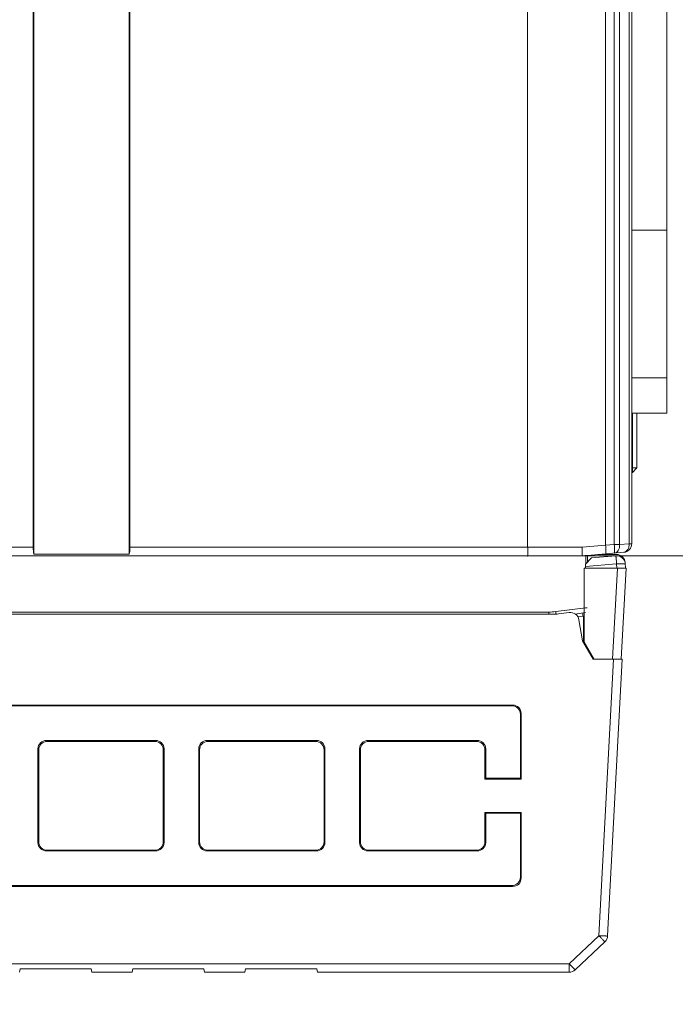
# Model space of a CAD drawing. Header units: millimetres. Extents: x -296 to 295, y -209 to 209.
# Tile 75 of 146: x -36 to 2, y -25 to 32. Entities that reach past the tile are written whole.
import ezdxf

# ---------------------------------------------------------------- set-up
doc = ezdxf.new("R2010")
doc.units = ezdxf.units.MM
doc.header["$MEASUREMENT"] = 0
doc.layers.add('layer 1', color=7, linetype='Continuous')

msp = doc.modelspace()

# ---------------------------------------------------------------- hatches: boundary and pattern name
at = {"layer": 'layer 1'}
h = msp.add_hatch(color=18, dxfattribs=at)
edge = h.paths.add_edge_path()
edge.add_spline(control_points=[(-6.3157, 1.3214), (-6.3157, 1.3269), (-6.3201, 1.3314), (-6.3257, 1.3314), (-6.3312, 1.3314), (-6.3357, 1.3269), (-6.3357, 1.3214), (-6.3357, 1.3158), (-6.3312, 1.3114), (-6.3257, 1.3114), (-6.3201, 1.3114), (-6.3157, 1.3158), (-6.3157, 1.3214)], knot_values=[0, 0, 0, 0, 0.25, 0.25, 0.25, 0.5, 0.5, 0.5, 0.75, 0.75, 0.75, 1, 1, 1, 1], degree=3, periodic=1)

# ---------------------------------------------------------------- linework, layer by layer
at = {"layer": 'layer 1', "color": 1, "lineweight": 0}
msp.add_open_spline([(295.3283, 209.2747), (295.3283, 209.2747), (295.3283, -208.9236), (295.3283, -208.9236), (295.3283, -208.9236), (-296.1944, -208.9236), (-296.1944, -208.9236), (-296.1944, -208.9236), (-296.1944, 209.2747), (-296.1944, 209.2747), (-296.1944, 209.2747), (295.3283, 209.2747), (295.3283, 209.2747)], degree=3, knots=[0, 0, 0, 0, 0.25, 0.25, 0.25, 0.5, 0.5, 0.5, 0.75, 0.75, 0.75, 1, 1, 1, 1], dxfattribs=at)
at = {"layer": 'layer 1', "color": 5, "lineweight": 0}
msp.add_open_spline([(-281.2487, 194.7284), (-281.2487, 194.7284), (-281.2487, -197.0649), (-281.2487, -197.0649), (-281.2487, -197.0649), (283.3586, -197.0649), (283.3586, -197.0649)], degree=3, knots=[0, 0, 0, 0, 0.5, 0.5, 0.5, 1, 1, 1, 1], dxfattribs=at)
at = {"layer": 'layer 1', "lineweight": 9}
for points in [[(-29.2781, 1.4214), (-29.2781, 1.4214), (-29.2781, 161.2214), (-29.2781, 161.2214)], [(-29.2429, 160.8214), (-29.2429, 160.8214), (-29.2429, 1.821), (-29.2429, 1.821)], [(-6.3241, 1.821), (-6.3241, 1.821), (-6.3261, 124.3325), (-6.3261, 124.3325)], [(-0.3281, 2.0286), (-0.3281, 2.0286), (-0.3281, 124.4364), (-0.3281, 124.4364)], [(-1.8339, 124.0543), (-1.8339, 124.0543), (-1.8339, 1.9381), (-1.8339, 1.9381)], [(-1.3319, 124.0543), (-1.3319, 124.0543), (-1.3319, 1.9806), (-1.3319, 1.9806)], [(-1.022, 1.9806), (-1.022, 1.9806), (-1.022, 124.0349), (-1.022, 124.0349)], [(-0.4746, 124.0349), (-0.4746, 124.0349), (-0.4746, 2.0285), (-0.4746, 2.0285)], [(1.6969, 9.5464), (1.6969, 9.5464), (1.6969, 57.0464), (1.6969, 57.0464)], [(-34.8134, 34.3492), (-34.8134, 34.3492), (-34.8134, 1.8214), (-34.8134, 1.8214)], [(-34.7781, 1.4214), (-34.7781, 1.4214), (-34.7781, 34.3492), (-34.7781, 34.3492)], [(1.6969, 20.0964), (1.6969, 20.0964), (-0.3281, 20.0964), (-0.3281, 20.0964)], [(-0.3281, 11.5964), (-0.3281, 11.5964), (1.6969, 11.5964), (1.6969, 11.5964)], [(1.6969, 9.5464), (1.6969, 9.5464), (-0.3281, 9.5464), (-0.3281, 9.5464)], [(-0.2891, 6.4291), (-0.2891, 6.4291), (-0.2891, 9.5464), (-0.2891, 9.5464)], [(-0.0281, 6.3914), (-0.0281, 6.3914), (-0.0281, 9.5464), (-0.0281, 9.5464)], [(-0.2891, 6.4291), (-0.2891, 6.4291), (-0.3281, 6.4284), (-0.3281, 6.4284)], [(-0.2867, 6.3921), (-0.2882, 6.4043), (-0.2896, 6.4167), (-0.2881, 6.4288)], [(-0.2891, 6.1304), (-0.2891, 6.1304), (-0.0281, 6.3914), (-0.0281, 6.3914)], [(-0.2867, 6.3921), (-0.2867, 6.3921), (-0.0281, 6.3921), (-0.0281, 6.3921)], [(-0.2891, 6.1304), (-0.2891, 6.1304), (-0.3281, 6.1298), (-0.3281, 6.1298)], [(-34.8134, 1.8214), (-34.8134, 1.8214), (-38.2429, 1.8214), (-38.2429, 1.8214)], [(-34.8134, 1.8214), (-34.8134, 1.8214), (-38.2429, 1.8214), (-38.2429, 1.8214)], [(-34.8134, 1.8214), (-34.8134, 1.664), (-34.8003, 1.5158), (-34.7781, 1.4214)], [(-34.8134, 1.8214), (-34.8134, 1.6641), (-34.8004, 1.5159), (-34.7782, 1.4214)], [(-6.3241, 1.8211), (-6.3241, 1.8211), (-29.2429, 1.8211), (-29.2429, 1.8211)], [(-6.3241, 1.821), (-6.3241, 1.821), (-29.2429, 1.821), (-29.2429, 1.821)], [(-6.3241, 1.8208), (-6.3241, 1.8208), (-3.1849, 1.8208), (-3.1849, 1.8208)], [(-3.1848, 1.8185), (-3.1848, 1.8185), (-1.8339, 1.9381), (-1.8339, 1.9381)], [(-1.8339, 1.9381), (-1.8339, 1.9381), (-1.3319, 1.9806), (-1.3319, 1.9806)], [(-1.022, 1.9806), (-1.022, 1.9806), (-1.3319, 1.9806), (-1.3319, 1.9806)], [(-1.022, 1.9806), (-1.022, 1.9806), (-0.4746, 2.0285), (-0.4746, 2.0285)], [(-0.7846, 1.5307), (-0.5263, 1.5533), (-0.3281, 1.7695), (-0.3281, 2.0288)], [(-0.7843, 1.5307), (-0.5262, 1.5533), (-0.3281, 1.7694), (-0.3281, 2.0286)], [(-0.3281, 2.0285), (-0.3281, 2.0285), (-0.4746, 2.0285), (-0.4746, 2.0285)], [(-50.4761, 1.3214), (-50.4761, 1.3214), (-6.3257, 1.3214), (-6.3257, 1.3214)], [(-50.4761, 1.3214), (-50.4761, 1.3214), (-6.3257, 1.3214), (-6.3257, 1.3214)], [(-29.2782, 1.4214), (-29.2782, 1.4214), (-34.7782, 1.4214), (-34.7782, 1.4214)], [(-29.2781, 1.4214), (-29.2781, 1.4214), (-34.7781, 1.4214), (-34.7781, 1.4214)], [(-6.3257, 1.3214), (-6.3257, 1.3214), (-3.2077, 1.3234), (-3.2077, 1.3234)], [(-6.3257, 1.3214), (-6.3257, 1.3214), (-3.2077, 1.3233), (-3.2077, 1.3233)], [(-2.98, 1.3463), (-3.056, 1.3393), (-3.1317, 1.3303), (-3.2077, 1.3234)], [(-2.98, 1.3462), (-3.0559, 1.3392), (-3.1317, 1.3303), (-3.2077, 1.3233)], [(-2.9915, 0.8409), (-2.9915, 0.8409), (-2.6501, 1.2135), (-2.6501, 1.2135)], [(-2.98, 0.8535), (-2.98, 0.8535), (-2.98, 1.3463), (-2.98, 1.3463)], [(-2.8782, 1.3476), (-2.8782, 1.3476), (-2.8782, 0.9646), (-2.8782, 0.9646)], [(-0.7843, 1.5307), (-0.7843, 1.5307), (-2.8781, 1.3475), (-2.8781, 1.3475)], [(-1.2402, 1.3368), (-1.2402, 1.3368), (-2.6501, 1.2135), (-2.6501, 1.2135)], [(-2.286, 1.3994), (-2.286, 1.3994), (-1.2004, 1.4051), (-1.2004, 1.4051)], [(-0.7008, 0.9313), (-0.7147, 1.197), (-0.9343, 1.4053), (-1.2005, 1.4051)], [(-3.0723, 0.6132), (-3.0723, 0.6132), (-3.0761, -3.6212), (-3.0761, -3.6212)], [(-3.0723, 0.6132), (-3.0723, 0.6132), (-0.6542, 0.6132), (-0.6542, 0.6132)], [(-2.9995, 0.6132), (-2.9995, 0.6132), (-2.9915, 0.8409), (-2.9915, 0.8409)], [(-2.9962, 0.7075), (-2.9962, 0.7075), (-1.1966, 0.8649), (-1.1966, 0.8649)], [(-1.1535, 0.6132), (-1.1535, 0.6132), (-1.4283, -4.6286), (-1.4283, -4.6286)], [(-1.1834, 0.6132), (-1.1834, 0.6132), (-1.1966, 0.8649), (-1.1966, 0.8649)], [(-0.9289, -4.6286), (-0.9289, -4.6286), (-0.6542, 0.6132), (-0.6542, 0.6132)], [(-0.7008, 0.9312), (-0.7008, 0.9312), (-0.6841, 0.6132), (-0.6841, 0.6132)], [(-4.7068, -1.8883), (-4.7068, -1.8883), (-2.98, -1.6724), (-2.98, -1.6724)], [(-4.79, -2.0378), (-4.79, -2.0378), (-60.6087, -2.0378), (-60.6087, -2.0378)], [(-45.738, -1.9124), (-45.738, -1.9124), (-5.1047, -1.9124), (-5.1047, -1.9124)], [(-5.1047, -1.9123), (-4.9717, -1.9127), (-4.8388, -1.9047), (-4.7068, -1.8883)], [(-5.1034, -2.0378), (-5.1034, -2.0378), (-5.1034, -1.9124), (-5.1034, -1.9124)], [(-4.7922, -2.0378), (-4.7635, -2.0378), (-4.7348, -2.0372), (-4.706, -2.0359)], [(-4.7068, -1.8883), (-4.7068, -1.8883), (-4.6921, -2.0351), (-4.6921, -2.0351)], [(-4.706, -2.0359), (-4.6526, -2.0335), (-4.5993, -2.029), (-4.5463, -2.0223)], [(-4.5463, -2.0223), (-4.5463, -2.0223), (-3.9258, -1.9445), (-3.9258, -1.9445)], [(-3.3707, -2.3569), (-3.4173, -2.0927), (-3.6614, -1.9113), (-3.9258, -1.9445)], [(-2.9883, -1.934), (-2.9883, -1.934), (-3.5839, -2.0347), (-3.5839, -2.0347)], [(-3.4409, -2.1825), (-3.4409, -2.1825), (-3.1078, -2.1409), (-3.1078, -2.1409)], [(-3.1412, -2.1451), (-3.1412, -2.1451), (-3.1412, -1.9599), (-3.1412, -1.9599)], [(-3.1082, -3.6301), (-3.1082, -3.6301), (-3.1073, -2.1409), (-3.1073, -2.1409)], [(-3.3707, -2.3569), (-3.3707, -2.3569), (-3.1553, -3.5786), (-3.1553, -3.5786)], [(-3.1553, -3.5786), (-3.1553, -3.5786), (-2.5491, -4.6286), (-2.5491, -4.6286)], [(-3.0761, -3.6212), (-3.0761, -3.6212), (-3.1082, -3.6301), (-3.1082, -3.6301)], [(-2.5316, -4.6286), (-2.5316, -4.6286), (-3.1081, -3.6301), (-3.1081, -3.6301)], [(-3.0761, -3.6212), (-3.0761, -3.6212), (-2.4949, -4.6286), (-2.4949, -4.6286)], [(-0.8779, -4.6286), (-0.8779, -4.6286), (-2.5491, -4.6286), (-2.5491, -4.6286)], [(-1.3777, -4.6286), (-1.3777, -4.6286), (-2.2133, -20.5732), (-2.2133, -20.5732)], [(-1.714, -20.582), (-1.714, -20.582), (-0.8779, -4.6286), (-0.8779, -4.6286)], [(-7.1899, -7.2785), (-7.1899, -7.2785), (-54.6269, -7.2785), (-54.6269, -7.2785)], [(-54.5829, -7.3138), (-54.5829, -7.3138), (-7.234, -7.3138), (-7.234, -7.3138)], [(-7.1899, -7.2785), (-7.1899, -7.2785), (-7.234, -7.3138), (-7.234, -7.3138)], [(-6.7416, -7.8059), (-6.7416, -7.5317), (-6.9596, -7.3138), (-7.234, -7.3138)], [(-6.6975, -7.7706), (-6.6975, -7.4964), (-6.9156, -7.2785), (-7.1899, -7.2785)], [(-6.7416, -7.8059), (-6.7416, -7.8059), (-6.6975, -7.7706), (-6.6975, -7.7706)], [(-6.7416, -7.8059), (-6.7416, -7.8059), (-6.7416, -11.4975), (-6.7416, -11.4975)], [(-6.6975, -11.5502), (-6.6975, -11.5502), (-6.6975, -7.7706), (-6.6975, -7.7706)], [(-34.0494, -9.3138), (-34.3237, -9.3138), (-34.5418, -9.5317), (-34.5418, -9.8059)], [(-34.0054, -9.3665), (-34.2797, -9.3665), (-34.4978, -9.5844), (-34.4978, -9.8586)], [(-27.7675, -9.3138), (-27.7675, -9.3138), (-34.0494, -9.3138), (-34.0494, -9.3138)], [(-34.0054, -9.3665), (-34.0054, -9.3665), (-34.0494, -9.3138), (-34.0494, -9.3138)], [(-34.0054, -9.3665), (-34.0054, -9.3665), (-27.8115, -9.3665), (-27.8115, -9.3665)], [(-27.7675, -9.3138), (-27.7675, -9.3138), (-27.8115, -9.3665), (-27.8115, -9.3665)], [(-27.3191, -9.8586), (-27.3191, -9.5844), (-27.5372, -9.3665), (-27.8115, -9.3665)], [(-27.2751, -9.8059), (-27.2751, -9.5317), (-27.4931, -9.3138), (-27.7675, -9.3138)], [(-24.7827, -9.3138), (-25.057, -9.3138), (-25.2751, -9.5317), (-25.2751, -9.8059)], [(-24.7386, -9.3665), (-25.0129, -9.3665), (-25.231, -9.5844), (-25.231, -9.8586)], [(-18.5007, -9.3138), (-18.5007, -9.3138), (-24.7827, -9.3138), (-24.7827, -9.3138)], [(-24.7386, -9.3665), (-24.7386, -9.3665), (-24.7827, -9.3138), (-24.7827, -9.3138)], [(-24.7386, -9.3665), (-24.7386, -9.3665), (-18.5447, -9.3665), (-18.5447, -9.3665)], [(-18.5007, -9.3138), (-18.5007, -9.3138), (-18.5447, -9.3665), (-18.5447, -9.3665)], [(-18.0523, -9.8586), (-18.0523, -9.5844), (-18.2704, -9.3665), (-18.5447, -9.3665)], [(-18.0083, -9.8059), (-18.0083, -9.5317), (-18.2264, -9.3138), (-18.5007, -9.3138)], [(-15.5159, -9.3138), (-15.7902, -9.3138), (-16.0083, -9.5317), (-16.0083, -9.8059)], [(-15.4719, -9.3665), (-15.7462, -9.3665), (-15.9643, -9.5844), (-15.9643, -9.8586)], [(-9.234, -9.3138), (-9.234, -9.3138), (-15.5159, -9.3138), (-15.5159, -9.3138)], [(-15.4719, -9.3665), (-15.4719, -9.3665), (-15.5159, -9.3138), (-15.5159, -9.3138)], [(-15.4719, -9.3665), (-15.4719, -9.3665), (-9.278, -9.3665), (-9.278, -9.3665)], [(-9.234, -9.3138), (-9.234, -9.3138), (-9.278, -9.3665), (-9.278, -9.3665)], [(-8.7856, -9.8586), (-8.7856, -9.5844), (-9.0037, -9.3665), (-9.278, -9.3665)], [(-8.7416, -9.8059), (-8.7416, -9.5317), (-8.9596, -9.3138), (-9.234, -9.3138)], [(-34.5418, -9.8059), (-34.5418, -9.8059), (-34.4978, -9.8586), (-34.4978, -9.8586)], [(-34.5418, -9.8059), (-34.5418, -9.8059), (-34.5418, -15.1891), (-34.5418, -15.1891)], [(-34.4978, -9.8586), (-34.4978, -9.8586), (-34.4978, -15.1538), (-34.4978, -15.1538)], [(-27.3191, -9.8586), (-27.3191, -9.8586), (-27.2751, -9.8059), (-27.2751, -9.8059)], [(-27.3191, -15.1538), (-27.3191, -15.1538), (-27.3191, -9.8586), (-27.3191, -9.8586)], [(-27.2751, -15.1891), (-27.2751, -15.1891), (-27.2751, -9.8059), (-27.2751, -9.8059)], [(-25.2751, -9.8059), (-25.2751, -9.8059), (-25.231, -9.8586), (-25.231, -9.8586)], [(-25.2751, -9.8059), (-25.2751, -9.8059), (-25.2751, -15.1891), (-25.2751, -15.1891)], [(-25.231, -9.8586), (-25.231, -9.8586), (-25.231, -15.1538), (-25.231, -15.1538)], [(-18.0523, -9.8586), (-18.0523, -9.8586), (-18.0083, -9.8059), (-18.0083, -9.8059)], [(-18.0523, -15.1538), (-18.0523, -15.1538), (-18.0523, -9.8586), (-18.0523, -9.8586)], [(-18.0083, -15.1891), (-18.0083, -15.1891), (-18.0083, -9.8059), (-18.0083, -9.8059)], [(-16.0083, -9.8059), (-16.0083, -9.8059), (-15.9643, -9.8586), (-15.9643, -9.8586)], [(-16.0083, -9.8059), (-16.0083, -9.8059), (-16.0083, -15.1891), (-16.0083, -15.1891)], [(-15.9643, -9.8586), (-15.9643, -9.8586), (-15.9643, -15.1538), (-15.9643, -15.1538)], [(-8.7856, -9.8586), (-8.7856, -9.8586), (-8.7416, -9.8059), (-8.7416, -9.8059)], [(-8.7856, -11.5502), (-8.7856, -11.5502), (-8.7856, -9.8586), (-8.7856, -9.8586)], [(-8.7416, -11.4975), (-8.7416, -11.4975), (-8.7416, -9.8059), (-8.7416, -9.8059)], [(-8.7416, -11.4975), (-8.7416, -11.4975), (-8.7856, -11.5502), (-8.7856, -11.5502)], [(-6.6975, -11.5502), (-6.6975, -11.5502), (-8.7856, -11.5502), (-8.7856, -11.5502)], [(-6.7416, -11.4975), (-6.7416, -11.4975), (-8.7416, -11.4975), (-8.7416, -11.4975)], [(-6.7416, -11.4975), (-6.7416, -11.4975), (-6.6975, -11.5502), (-6.6975, -11.5502)], [(-8.7856, -13.4622), (-8.7856, -13.4622), (-6.6975, -13.4622), (-6.6975, -13.4622)], [(-8.7416, -13.4975), (-8.7416, -13.4975), (-8.7856, -13.4622), (-8.7856, -13.4622)], [(-8.7856, -13.4622), (-8.7856, -13.4622), (-8.7856, -15.1538), (-8.7856, -15.1538)], [(-8.7416, -13.4975), (-8.7416, -13.4975), (-6.7416, -13.4975), (-6.7416, -13.4975)], [(-8.7416, -15.1891), (-8.7416, -15.1891), (-8.7416, -13.4975), (-8.7416, -13.4975)], [(-6.7416, -13.4975), (-6.7416, -13.4975), (-6.6975, -13.4622), (-6.6975, -13.4622)], [(-6.7416, -17.1891), (-6.7416, -17.1891), (-6.7416, -13.4975), (-6.7416, -13.4975)], [(-6.6975, -17.2418), (-6.6975, -17.2418), (-6.6975, -13.4622), (-6.6975, -13.4622)], [(-34.4978, -15.1538), (-34.4978, -15.1538), (-34.5418, -15.1891), (-34.5418, -15.1891)], [(-34.5418, -15.1891), (-34.5418, -15.4633), (-34.3237, -15.6812), (-34.0494, -15.6812)], [(-34.4978, -15.1538), (-34.4978, -15.428), (-34.2797, -15.6459), (-34.0054, -15.6459)], [(-27.8115, -15.6459), (-27.5372, -15.6459), (-27.3191, -15.428), (-27.3191, -15.1538)], [(-27.7675, -15.6812), (-27.4931, -15.6812), (-27.2751, -15.4633), (-27.2751, -15.1891)], [(-27.2751, -15.1891), (-27.2751, -15.1891), (-27.3191, -15.1538), (-27.3191, -15.1538)], [(-25.231, -15.1538), (-25.231, -15.1538), (-25.2751, -15.1891), (-25.2751, -15.1891)], [(-25.2751, -15.1891), (-25.2751, -15.4633), (-25.057, -15.6812), (-24.7827, -15.6812)], [(-25.231, -15.1538), (-25.231, -15.428), (-25.0129, -15.6459), (-24.7386, -15.6459)], [(-18.5447, -15.6459), (-18.2704, -15.6459), (-18.0523, -15.428), (-18.0523, -15.1538)], [(-18.5007, -15.6812), (-18.2264, -15.6812), (-18.0083, -15.4633), (-18.0083, -15.1891)], [(-18.0083, -15.1891), (-18.0083, -15.1891), (-18.0523, -15.1538), (-18.0523, -15.1538)], [(-15.9643, -15.1538), (-15.9643, -15.1538), (-16.0083, -15.1891), (-16.0083, -15.1891)], [(-16.0083, -15.1891), (-16.0083, -15.4633), (-15.7902, -15.6812), (-15.5159, -15.6812)], [(-15.9643, -15.1538), (-15.9643, -15.428), (-15.7462, -15.6459), (-15.4719, -15.6459)], [(-9.278, -15.6459), (-9.0037, -15.6459), (-8.7856, -15.428), (-8.7856, -15.1538)], [(-9.234, -15.6812), (-8.9596, -15.6812), (-8.7416, -15.4633), (-8.7416, -15.1891)], [(-8.7416, -15.1891), (-8.7416, -15.1891), (-8.7856, -15.1538), (-8.7856, -15.1538)], [(-34.0494, -15.6812), (-34.0494, -15.6812), (-34.0054, -15.6459), (-34.0054, -15.6459)], [(-34.0494, -15.6812), (-34.0494, -15.6812), (-27.7675, -15.6812), (-27.7675, -15.6812)], [(-27.8115, -15.6459), (-27.8115, -15.6459), (-34.0054, -15.6459), (-34.0054, -15.6459)], [(-27.8115, -15.6459), (-27.8115, -15.6459), (-27.7675, -15.6812), (-27.7675, -15.6812)], [(-24.7827, -15.6812), (-24.7827, -15.6812), (-24.7386, -15.6459), (-24.7386, -15.6459)], [(-24.7827, -15.6812), (-24.7827, -15.6812), (-18.5007, -15.6812), (-18.5007, -15.6812)], [(-18.5447, -15.6459), (-18.5447, -15.6459), (-24.7386, -15.6459), (-24.7386, -15.6459)], [(-18.5447, -15.6459), (-18.5447, -15.6459), (-18.5007, -15.6812), (-18.5007, -15.6812)], [(-15.5159, -15.6812), (-15.5159, -15.6812), (-15.4719, -15.6459), (-15.4719, -15.6459)], [(-15.5159, -15.6812), (-15.5159, -15.6812), (-9.234, -15.6812), (-9.234, -15.6812)], [(-9.278, -15.6459), (-9.278, -15.6459), (-15.4719, -15.6459), (-15.4719, -15.6459)], [(-9.278, -15.6459), (-9.278, -15.6459), (-9.234, -15.6812), (-9.234, -15.6812)], [(-7.234, -17.6812), (-6.9596, -17.6812), (-6.7416, -17.4633), (-6.7416, -17.1891)], [(-7.1899, -17.7339), (-6.9156, -17.7339), (-6.6975, -17.516), (-6.6975, -17.2418)], [(-6.6975, -17.2418), (-6.6975, -17.2418), (-6.7416, -17.1891), (-6.7416, -17.1891)], [(-54.6269, -17.7339), (-54.6269, -17.7339), (-7.1899, -17.7339), (-7.1899, -17.7339)], [(-7.234, -17.6812), (-7.234, -17.6812), (-54.5829, -17.6812), (-54.5829, -17.6812)], [(-7.234, -17.6812), (-7.234, -17.6812), (-7.1899, -17.7339), (-7.1899, -17.7339)], [(-2.2133, -20.5732), (-2.2133, -20.5732), (-3.9234, -22.196), (-3.9234, -22.196)], [(-3.5792, -22.5413), (-3.5792, -22.5413), (-1.8691, -20.9185), (-1.8691, -20.9185)], [(-2.2133, -20.5732), (-2.2133, -20.5732), (-2.1959, -20.5741), (-2.1959, -20.5741)], [(-1.8691, -20.9185), (-1.7762, -20.8303), (-1.7207, -20.7099), (-1.714, -20.582)], [(-59.5522, -22.196), (-59.5522, -22.196), (-3.9234, -22.196), (-3.9234, -22.196)], [(-35.6106, -22.6786), (-35.6106, -22.6786), (-35.5753, -22.4786), (-35.5753, -22.4786)], [(-31.4753, -22.4786), (-31.4753, -22.4786), (-35.5753, -22.4786), (-35.5753, -22.4786)], [(-31.44, -22.6786), (-31.44, -22.6786), (-31.4753, -22.4786), (-31.4753, -22.4786)], [(-29.1106, -22.6786), (-29.1106, -22.6786), (-31.44, -22.6786), (-31.44, -22.6786)], [(-29.1106, -22.6786), (-29.1106, -22.6786), (-29.0753, -22.4786), (-29.0753, -22.4786)], [(-24.9753, -22.4786), (-24.9753, -22.4786), (-29.0753, -22.4786), (-29.0753, -22.4786)], [(-24.94, -22.6786), (-24.94, -22.6786), (-24.9753, -22.4786), (-24.9753, -22.4786)], [(-22.6106, -22.6786), (-22.6106, -22.6786), (-24.94, -22.6786), (-24.94, -22.6786)], [(-22.6106, -22.6786), (-22.6106, -22.6786), (-22.5753, -22.4786), (-22.5753, -22.4786)], [(-18.4753, -22.4786), (-18.4753, -22.4786), (-22.5753, -22.4786), (-22.5753, -22.4786)], [(-18.44, -22.6786), (-18.44, -22.6786), (-18.4753, -22.4786), (-18.4753, -22.4786)], [(-3.9234, -22.6786), (-3.9234, -22.6786), (-18.44, -22.6786), (-18.44, -22.6786)], [(-3.9234, -22.6786), (-3.9234, -22.6786), (-3.9234, -22.196), (-3.9234, -22.196)], [(-3.9234, -22.6786), (-3.7953, -22.6786), (-3.6721, -22.6294), (-3.5792, -22.5413)]]:
    msp.add_open_spline(points, degree=3, dxfattribs=at)
for points, knots in [([(-0.2868, 6.1326), (-0.2795, 6.1393), (-0.2777, 6.1501), (-0.2763, 6.1605), (-0.2736, 6.1805), (-0.2725, 6.199), (-0.2723, 6.2178), (-0.2721, 6.2443), (-0.2738, 6.2715), (-0.2761, 6.2985), (-0.2789, 6.3302), (-0.2825, 6.3615), (-0.2867, 6.3929)], [0, 0, 0, 0, 0.25, 0.25, 0.25, 0.5, 0.5, 0.5, 0.75, 0.75, 0.75, 1, 1, 1, 1]), ([(-29.2782, 1.4214), (-29.2646, 1.4791), (-29.2573, 1.5382), (-29.2522, 1.5973), (-29.2458, 1.6719), (-29.2429, 1.7466), (-29.2429, 1.8214)], [0, 0, 0, 0, 0.5, 0.5, 0.5, 1, 1, 1, 1]), ([(-29.2781, 1.4214), (-29.2646, 1.479), (-29.2573, 1.5381), (-29.2522, 1.5972), (-29.2458, 1.6718), (-29.2429, 1.7466), (-29.2429, 1.8214)], [0, 0, 0, 0, 0.5, 0.5, 0.5, 1, 1, 1, 1]), ([(-6.3257, 1.3214), (-6.3224, 1.3214), (-6.3229, 1.3266), (-6.3231, 1.3311), (-6.3237, 1.3438), (-6.3218, 1.3511), (-6.3206, 1.3594), (-6.3187, 1.373), (-6.3187, 1.3896), (-6.3183, 1.4054), (-6.3179, 1.4268), (-6.3167, 1.447), (-6.3158, 1.4674), (-6.3147, 1.4924), (-6.314, 1.5178), (-6.3135, 1.5431), (-6.3129, 1.5721), (-6.3127, 1.6009), (-6.313, 1.6297), (-6.3135, 1.6935), (-6.3164, 1.7574), (-6.3201, 1.8211)], [0, 0, 0, 0, 0.1428571, 0.1428571, 0.1428571, 0.2857143, 0.2857143, 0.2857143, 0.4285714, 0.4285714, 0.4285714, 0.5714286, 0.5714286, 0.5714286, 0.7142857, 0.7142857, 0.7142857, 0.8571429, 0.8571429, 0.8571429, 1, 1, 1, 1]), ([(-6.3257, 1.3214), (-6.3223, 1.3214), (-6.3228, 1.3265), (-6.3231, 1.331), (-6.3237, 1.3438), (-6.3218, 1.351), (-6.3206, 1.3593), (-6.3187, 1.3729), (-6.3187, 1.3895), (-6.3183, 1.4054), (-6.3178, 1.4268), (-6.3167, 1.4469), (-6.3158, 1.4674), (-6.3147, 1.4923), (-6.3139, 1.5177), (-6.3134, 1.5431), (-6.3129, 1.572), (-6.3127, 1.6008), (-6.3129, 1.6297), (-6.3135, 1.6934), (-6.3164, 1.7573), (-6.3201, 1.821)], [0, 0, 0, 0, 0.1428571, 0.1428571, 0.1428571, 0.2857143, 0.2857143, 0.2857143, 0.4285714, 0.4285714, 0.4285714, 0.5714286, 0.5714286, 0.5714286, 0.7142857, 0.7142857, 0.7142857, 0.8571429, 0.8571429, 0.8571429, 1, 1, 1, 1]), ([(-3.1849, 1.8185), (-3.1834, 1.7614), (-3.1814, 1.7043), (-3.1793, 1.6472), (-3.1774, 1.5971), (-3.1754, 1.5469), (-3.1762, 1.4969), (-3.1767, 1.4598), (-3.1787, 1.4227), (-3.1827, 1.3855), (-3.1848, 1.3661), (-3.1875, 1.3466), (-3.1853, 1.3273)], [0, 0, 0, 0, 0.25, 0.25, 0.25, 0.5, 0.5, 0.5, 0.75, 0.75, 0.75, 1, 1, 1, 1]), ([(-1.8339, 1.9381), (-1.8283, 1.8748), (-1.8235, 1.8114), (-1.8195, 1.748), (-1.8177, 1.7194), (-1.816, 1.6908), (-1.8146, 1.6621), (-1.8133, 1.637), (-1.8122, 1.6117), (-1.8115, 1.5868), (-1.8109, 1.5664), (-1.8106, 1.5461), (-1.8104, 1.525), (-1.8102, 1.5092), (-1.8102, 1.4929), (-1.8112, 1.4788), (-1.8119, 1.47), (-1.8129, 1.4621), (-1.8141, 1.4502), (-1.8146, 1.4457), (-1.815, 1.4405), (-1.8187, 1.4402)], [0, 0, 0, 0, 0.1428571, 0.1428571, 0.1428571, 0.2857143, 0.2857143, 0.2857143, 0.4285714, 0.4285714, 0.4285714, 0.5714286, 0.5714286, 0.5714286, 0.7142857, 0.7142857, 0.7142857, 0.8571429, 0.8571429, 0.8571429, 1, 1, 1, 1]), ([(-1.3319, 1.9806), (-1.3264, 1.9176), (-1.3219, 1.8545), (-1.3187, 1.7911), (-1.316, 1.7374), (-1.3141, 1.6835), (-1.3141, 1.6301), (-1.314, 1.6096), (-1.3143, 1.5891), (-1.3152, 1.5682), (-1.3159, 1.5525), (-1.317, 1.5365), (-1.3187, 1.5219), (-1.3197, 1.5126), (-1.321, 1.504), (-1.3243, 1.4931), (-1.3258, 1.4883), (-1.3276, 1.4832), (-1.3319, 1.4828)], [0, 0, 0, 0, 0.1666667, 0.1666667, 0.1666667, 0.3333333, 0.3333333, 0.3333333, 0.5, 0.5, 0.5, 0.6666667, 0.6666667, 0.6666667, 0.8333333, 0.8333333, 0.8333333, 1, 1, 1, 1]), ([(-1.3319, 1.4828), (-1.2872, 1.4867), (-1.2431, 1.5037), (-1.2055, 1.5291), (-1.1635, 1.5575), (-1.1296, 1.5962), (-1.103, 1.639), (-1.0728, 1.6875), (-1.052, 1.7413), (-1.0389, 1.7969), (-1.0246, 1.857), (-1.0194, 1.9192), (-1.022, 1.9806)], [0, 0, 0, 0, 0.25, 0.25, 0.25, 0.5, 0.5, 0.5, 0.75, 0.75, 0.75, 1, 1, 1, 1]), ([(-0.4746, 2.0285), (-0.4719, 1.9671), (-0.4771, 1.905), (-0.4914, 1.8449), (-0.5045, 1.7893), (-0.5253, 1.7355), (-0.5555, 1.6869), (-0.5822, 1.6441), (-0.6161, 1.6053), (-0.6581, 1.577), (-0.6957, 1.5516), (-0.7397, 1.5346), (-0.7844, 1.5307)], [0, 0, 0, 0, 0.25, 0.25, 0.25, 0.5, 0.5, 0.5, 0.75, 0.75, 0.75, 1, 1, 1, 1]), ([(-6.3157, 1.3214), (-6.3157, 1.3269), (-6.3201, 1.3314), (-6.3257, 1.3314), (-6.3312, 1.3314), (-6.3357, 1.3269), (-6.3357, 1.3214), (-6.3357, 1.3158), (-6.3312, 1.3114), (-6.3257, 1.3114), (-6.3201, 1.3114), (-6.3157, 1.3158), (-6.3157, 1.3214)], [0, 0, 0, 0, 0.25, 0.25, 0.25, 0.5, 0.5, 0.5, 0.75, 0.75, 0.75, 1, 1, 1, 1]), ([(-2.8783, 1.3476), (-2.8812, 1.3468), (-2.8843, 1.3474), (-2.8874, 1.3478), (-2.8949, 1.3488), (-2.9021, 1.3487), (-2.9094, 1.3486), (-2.9322, 1.3484), (-2.9553, 1.3485), (-2.9782, 1.3464)], [0, 0, 0, 0, 0.3333333, 0.3333333, 0.3333333, 0.6666667, 0.6666667, 0.6666667, 1, 1, 1, 1]), ([(-2.8783, 1.3475), (-2.8812, 1.3467), (-2.8843, 1.3473), (-2.8874, 1.3477), (-2.8948, 1.3487), (-2.9021, 1.3486), (-2.9094, 1.3485), (-2.9322, 1.3483), (-2.9553, 1.3484), (-2.9781, 1.3463)], [0, 0, 0, 0, 0.3333333, 0.3333333, 0.3333333, 0.6666667, 0.6666667, 0.6666667, 1, 1, 1, 1]), ([(-0.6973, 0.8649), (-0.7044, 1.0004), (-0.7662, 1.1271), (-0.8686, 1.2161), (-0.9709, 1.3051), (-1.105, 1.3487), (-1.2402, 1.3368)], [0, 0, 0, 0, 0.5, 0.5, 0.5, 1, 1, 1, 1]), ([(-1.1966, 0.8649), (-1.1993, 0.896), (-1.202, 0.9271), (-1.2048, 0.9582), (-1.2074, 0.988), (-1.2101, 1.0177), (-1.2127, 1.0474), (-1.2152, 1.0746), (-1.2176, 1.1018), (-1.2201, 1.129), (-1.2222, 1.1527), (-1.2244, 1.1764), (-1.2266, 1.2001), (-1.2284, 1.2195), (-1.2302, 1.2389), (-1.232, 1.2583), (-1.2328, 1.2662), (-1.2335, 1.274), (-1.2343, 1.2819), (-1.2349, 1.2884), (-1.2356, 1.2949), (-1.2362, 1.3014), (-1.2367, 1.3066), (-1.2372, 1.3118), (-1.2377, 1.3168), (-1.2382, 1.3205), (-1.2386, 1.3241), (-1.2389, 1.3279), (-1.239, 1.3293), (-1.2391, 1.3307), (-1.2394, 1.3318), (-1.2395, 1.3327), (-1.2398, 1.3334), (-1.2397, 1.3346), (-1.2396, 1.3356), (-1.2394, 1.3369), (-1.2401, 1.3368)], [0, 0, 0, 0, 0.0833333, 0.0833333, 0.0833333, 0.1666667, 0.1666667, 0.1666667, 0.25, 0.25, 0.25, 0.3333333, 0.3333333, 0.3333333, 0.4166667, 0.4166667, 0.4166667, 0.5, 0.5, 0.5, 0.5833333, 0.5833333, 0.5833333, 0.6666667, 0.6666667, 0.6666667, 0.75, 0.75, 0.75, 0.8333333, 0.8333333, 0.8333333, 0.9166667, 0.9166667, 0.9166667, 1, 1, 1, 1]), ([(-0.6973, 0.8649), (-0.6973, 0.8661), (-0.6986, 0.8668), (-0.6998, 0.8673), (-0.7024, 0.8685), (-0.7047, 0.869), (-0.7071, 0.8695), (-0.7109, 0.8702), (-0.715, 0.8708), (-0.7191, 0.8714), (-0.7247, 0.872), (-0.7302, 0.8725), (-0.7357, 0.8729), (-0.751, 0.874), (-0.7665, 0.8746), (-0.7819, 0.875), (-0.8026, 0.8755), (-0.8233, 0.8757), (-0.844, 0.8757), (-0.8692, 0.8757), (-0.8944, 0.8754), (-0.9196, 0.875), (-0.9484, 0.8745), (-0.9771, 0.8738), (-1.0058, 0.8729), (-1.037, 0.8719), (-1.0682, 0.8708), (-1.0994, 0.8695), (-1.1318, 0.8681), (-1.1642, 0.8666), (-1.1966, 0.8649)], [0, 0, 0, 0, 0.1, 0.1, 0.1, 0.2, 0.2, 0.2, 0.3, 0.3, 0.3, 0.4, 0.4, 0.4, 0.5, 0.5, 0.5, 0.6, 0.6, 0.6, 0.7, 0.7, 0.7, 0.8, 0.8, 0.8, 0.9, 0.9, 0.9, 1, 1, 1, 1]), ([(-2.9921, -1.6739), (-2.983, -1.6728), (-2.9739, -1.6717), (-2.9649, -1.6706), (-2.9421, -1.668), (-2.9193, -1.6657), (-2.8964, -1.6657)], [0, 0, 0, 0, 0.5, 0.5, 0.5, 1, 1, 1, 1]), ([(-1.8691, -20.9185), (-1.8698, -20.9191), (-1.8707, -20.9183), (-1.8716, -20.9176), (-1.8739, -20.9157), (-1.8755, -20.9146), (-1.8772, -20.9133), (-1.88, -20.9112), (-1.8831, -20.9084), (-1.886, -20.9057), (-1.8901, -20.902), (-1.8939, -20.8985), (-1.8978, -20.8949), (-1.9027, -20.8903), (-1.9077, -20.8856), (-1.9126, -20.8808), (-1.9185, -20.8752), (-1.9243, -20.8695), (-1.9301, -20.8638), (-1.9445, -20.8497), (-1.9588, -20.8355), (-1.973, -20.8212), (-1.9903, -20.8038), (-2.0076, -20.7864), (-2.0248, -20.7688), (-2.0444, -20.7488), (-2.064, -20.7287), (-2.0836, -20.7085), (-2.1049, -20.6865), (-2.1261, -20.6645), (-2.1473, -20.6424), (-2.1693, -20.6194), (-2.1914, -20.5964), (-2.2133, -20.5732)], [0, 0, 0, 0, 0.0909091, 0.0909091, 0.0909091, 0.1818182, 0.1818182, 0.1818182, 0.2727273, 0.2727273, 0.2727273, 0.3636364, 0.3636364, 0.3636364, 0.4545455, 0.4545455, 0.4545455, 0.5454545, 0.5454545, 0.5454545, 0.6363636, 0.6363636, 0.6363636, 0.7272727, 0.7272727, 0.7272727, 0.8181818, 0.8181818, 0.8181818, 0.9090909, 0.9090909, 0.9090909, 1, 1, 1, 1]), ([(-2.1959, -20.5741), (-2.1643, -20.5758), (-2.1328, -20.5773), (-2.1012, -20.5787), (-2.0709, -20.58), (-2.0407, -20.5812), (-2.0104, -20.5824), (-1.9827, -20.5834), (-1.955, -20.5843), (-1.9272, -20.5851), (-1.903, -20.5857), (-1.8787, -20.5863), (-1.8545, -20.5867), (-1.8346, -20.587), (-1.8148, -20.5872), (-1.7949, -20.5872), (-1.7801, -20.5872), (-1.7652, -20.5871), (-1.7506, -20.5866), (-1.7454, -20.5864), (-1.7402, -20.5862), (-1.7348, -20.5858), (-1.7309, -20.5856), (-1.7269, -20.5853), (-1.7233, -20.5848), (-1.7212, -20.5845), (-1.7192, -20.5842), (-1.7164, -20.5835), (-1.7153, -20.5832), (-1.7141, -20.5829), (-1.714, -20.582)], [0, 0, 0, 0, 0.1, 0.1, 0.1, 0.2, 0.2, 0.2, 0.3, 0.3, 0.3, 0.4, 0.4, 0.4, 0.5, 0.5, 0.5, 0.6, 0.6, 0.6, 0.7, 0.7, 0.7, 0.8, 0.8, 0.8, 0.9, 0.9, 0.9, 1, 1, 1, 1]), ([(-3.9234, -22.196), (-3.9014, -22.2191), (-3.8794, -22.2422), (-3.8573, -22.2652), (-3.8361, -22.2873), (-3.8149, -22.3093), (-3.7936, -22.3313), (-3.7741, -22.3515), (-3.7545, -22.3716), (-3.7348, -22.3916), (-3.7176, -22.4091), (-3.7004, -22.4266), (-3.683, -22.444), (-3.6688, -22.4583), (-3.6545, -22.4725), (-3.6402, -22.4866), (-3.6343, -22.4923), (-3.6285, -22.4979), (-3.6226, -22.5036), (-3.6177, -22.5083), (-3.6128, -22.513), (-3.6078, -22.5176), (-3.604, -22.5212), (-3.6001, -22.5248), (-3.596, -22.5285), (-3.5931, -22.5312), (-3.5901, -22.5339), (-3.5873, -22.5361), (-3.5856, -22.5374), (-3.584, -22.5385), (-3.5816, -22.5404), (-3.5808, -22.541), (-3.5798, -22.5419), (-3.5792, -22.5413)], [0, 0, 0, 0, 0.0909091, 0.0909091, 0.0909091, 0.1818182, 0.1818182, 0.1818182, 0.2727273, 0.2727273, 0.2727273, 0.3636364, 0.3636364, 0.3636364, 0.4545455, 0.4545455, 0.4545455, 0.5454545, 0.5454545, 0.5454545, 0.6363636, 0.6363636, 0.6363636, 0.7272727, 0.7272727, 0.7272727, 0.8181818, 0.8181818, 0.8181818, 0.9090909, 0.9090909, 0.9090909, 1, 1, 1, 1])]:
    msp.add_open_spline(points, degree=3, knots=knots, dxfattribs=at)
at = {"layer": 'layer 1', "lineweight": 0}
msp.add_open_spline([(-4.8257, 1.3214), (-4.8257, 1.3214), (88.6475, 1.3214), (88.6475, 1.3214)], degree=3, dxfattribs=at)

doc.saveas('drawing.dxf')
